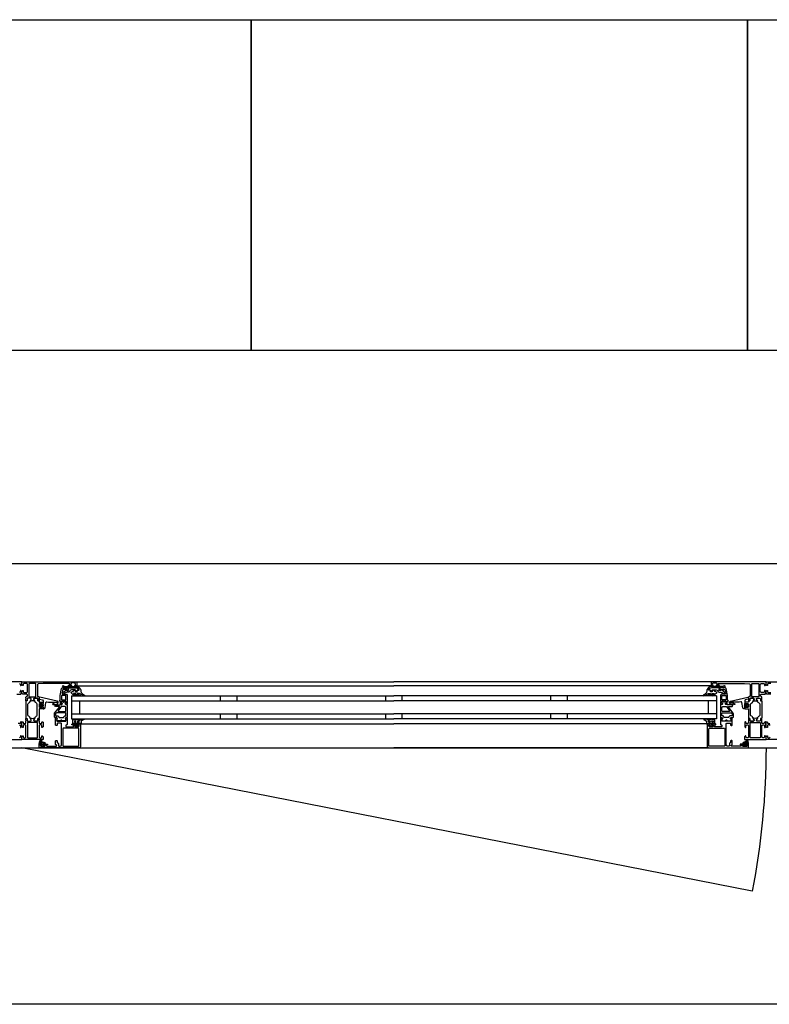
# Model space of a CAD drawing. Header units: millimetres. Extents: x -532 to 413144, y -532 to 654275.
# Tile 83 of 210: x 24298 to 25204, y 29168 to 30358. Entities that reach past the tile are written whole.
import ezdxf

# ---------------------------------------------------------------- set-up
doc = ezdxf.new("R2010")
doc.units = ezdxf.units.MM
doc.header["$LTSCALE"] = 100
for name, color, linetype in [('A-0310-KOZIJN-BU', 7, 'Continuous'), ('A-0410-AFWERKING-GEVEL', 7, 'Continuous'), ('A-0470-AFWERKING-DAK', 7, 'Continuous'), ('BL313---_BUDEUR', 1, 'Continuous')]:
    doc.layers.add(name, color=color, linetype=linetype)

msp = doc.modelspace()

# ---------------------------------------------------------------- linework, layer by layer
at = {"layer": 'A-0310-KOZIJN-BU'}
for p, q in [((24540, 29540.625), (24540, 29534.625)), ((24560, 29540.625), (24560, 29534.625)), ((24740, 29540.625), (24740, 29534.625)), ((24760, 29534.625), (24760, 29540.625)), ((24940, 29534.625), (24940, 29540.625)), ((24960, 29534.625), (24960, 29540.625)), ((24540, 29518.625), (24540, 29512.625)), ((24560, 29518.625), (24560, 29512.625)), ((24740, 29518.625), (24740, 29512.625)), ((24760, 29512.625), (24760, 29518.625)), ((24940, 29512.625), (24940, 29518.625)), ((24960, 29512.625), (24960, 29518.625))]:
    msp.add_line(p, q, dxfattribs=at)
at = {"layer": 'A-0310-KOZIJN-BU', "ltscale": 10}
for points in [[(40500, 29700), (21600, 29700)], [(24297.3125, 29555.625), (24298.3125, 29554.625), (24298.3125, 29553.125), (24298.90625, 29553.125), (24300, 29554.21875), (24300, 29557.625), (24234, 29557.625)], [(24366, 29557.625), (24750, 29557.625)], [(25134, 29557.625), (24750, 29557.625)], [(25206, 29555.625), (25202.6875, 29555.625), (25201.6875, 29554.625), (25201.6875, 29553.125), (25201.09375, 29553.125), (25200, 29554.21875), (25200, 29557.625), (25266, 29557.625)], [(24294, 29542.625), (24298.8125, 29542.625), (24299.8125, 29543.625), (24299.8125, 29545.9375), (24298.8125, 29546.9375), (24298.3125, 29546.9375), (24298.3125, 29545.4375), (24297.3125, 29544.4375)], [(24317.125, 29554.9375), (24316.625, 29555.4375), (24309.25, 29555.4375), (24308.75, 29554.9375), (24308.75, 29539.9375), (24309.25, 29539.4375), (24316.625, 29539.4375), (24317.125, 29539.9375), (24317.125, 29554.9375)], [(24356, 29550.125), (24356, 29547.3125), (24355, 29547.3125), (24355, 29548.3125), (24350.25, 29548.3125), (24349.25, 29547.5), (24348.75, 29544.28125), (24348.75, 29543.03125), (24349.25, 29542.53125), (24354, 29542.53125), (24355, 29541.53125), (24355, 29534.125), (24354.75, 29533.9375), (24354.75, 29533.3125), (24355, 29533.125), (24355, 29530.65625), (24354.75, 29530.40625), (24354.5, 29530.3125), (24353.25, 29530.5), (24352.75, 29530.625), (24352.5, 29531.125), (24352.75, 29531.65625), (24353.5, 29532), (24353.5, 29532.34375), (24353.5, 29533.9375), (24353.25, 29534.125), (24348.5, 29534.125), (24348.25, 29534.03125), (24348.25, 29533.9375), (24348.25, 29532.34375), (24348.25, 29532), (24349, 29531.53125), (24349.25, 29531.125), (24349, 29530.71875), (24348.5, 29530.5), (24347.25, 29530.3125), (24347, 29530.40625), (24347, 29530.65625), (24347, 29533.125), (24347, 29533.3125), (24347, 29533.9375), (24347, 29534.125), (24346, 29534.125), (24345.5, 29534.71875), (24346, 29535.3125), (24346.5, 29535.3125), (24346.5, 29541.03125), (24348, 29549.28125), (24349, 29550.125), (24356, 29550.125)], [(24366, 29552.625), (24750, 29552.625)], [(25134, 29552.625), (24750, 29552.625)], [(25144, 29550.125), (25144, 29547.3125), (25145, 29547.3125), (25145, 29548.3125), (25149.75, 29548.3125), (25150.75, 29547.5), (25151.25, 29544.28125), (25151.25, 29543.03125), (25150.75, 29542.53125), (25146, 29542.53125), (25145, 29541.53125), (25145, 29534.125), (25145.25, 29533.9375), (25145.25, 29533.3125), (25145, 29533.125), (25145, 29530.65625), (25145.25, 29530.40625), (25145.5, 29530.3125), (25146.75, 29530.5), (25147.25, 29530.625), (25147.5, 29531.125), (25147.25, 29531.65625), (25146.5, 29532), (25146.5, 29532.34375), (25146.5, 29533.9375), (25146.75, 29534.125), (25151.5, 29534.125), (25151.75, 29534.03125), (25151.75, 29533.9375), (25151.75, 29532.34375), (25151.75, 29532), (25151, 29531.53125), (25150.75, 29531.125), (25151, 29530.71875), (25151.5, 29530.5), (25152.75, 29530.3125), (25153, 29530.40625), (25153, 29530.65625), (25153, 29533.125), (25153, 29533.3125), (25153, 29533.9375), (25153, 29534.125), (25154, 29534.125), (25154.5, 29534.71875), (25154, 29535.3125), (25153.5, 29535.3125), (25153.5, 29541.03125), (25152, 29549.28125), (25151, 29550.125), (25144, 29550.125)], [(25182.875, 29554.9375), (25183.375, 29555.4375), (25190.75, 29555.4375), (25191.25, 29554.9375), (25191.25, 29539.9375), (25190.75, 29539.4375), (25183.375, 29539.4375), (25182.875, 29539.9375), (25182.875, 29554.9375)], [(25206, 29542.625), (25201.1875, 29542.625), (25200.1875, 29543.625), (25200.1875, 29545.9375), (25201.1875, 29546.9375), (25201.6875, 29546.9375), (25201.6875, 29545.4375), (25202.6875, 29544.4375), (25206, 29544.4375)], [(24330.5, 29533.3125), (24332.5, 29533.09375), (24334.5, 29532.9375), (24336.5, 29532.84375), (24338.5, 29532.8125), (24340.5, 29532.875), (24342.5, 29533), (24342.75, 29532.90625), (24343, 29532.59375), (24342.75, 29532.28125), (24340.75, 29532.34375), (24337.5, 29530.9375), (24337.25, 29530.59375), (24337.75, 29530.25), (24338, 29530.03125), (24339.5, 29529.90625), (24343, 29530.6875), (24344, 29532.1875), (24344, 29533.28125), (24342.75, 29534.3125), (24321.875, 29538.9375), (24321.375, 29538.84375), (24321.25, 29538.46875), (24321.25, 29536.9375), (24321.625, 29536.4375), (24325, 29535.53125), (24325.75, 29534.5625), (24325.75, 29531.3125), (24326.25, 29530.8125), (24325.75, 29530.3125), (24323.875, 29530.3125), (24323.875, 29531.03125), (24323.75, 29531.28125), (24323.375, 29531.28125), (24321.625, 29529.6875), (24321.25, 29528.9375), (24321.625, 29528.15625), (24323.375, 29526.5625), (24323.75, 29526.5625), (24323.875, 29526.8125), (24323.875, 29527.53125), (24325.75, 29527.53125), (24326.25, 29527.03125), (24325.75, 29526.53125), (24325.75, 29524.9375), (24326.625, 29524.9375), (24327.625, 29525.28125), (24328.125, 29526.15625), (24329.25, 29532.53125), (24329.75, 29533.1875), (24330.5, 29533.3125)], [(24345.5, 29527), (24345.5, 29527.5), (24345, 29527.78125), (24341, 29527.78125), (24340, 29528.78125), (24341, 29529.78125), (24346.5, 29529.78125), (24347, 29530.0625), (24348.5, 29530.0625), (24349, 29530.5625), (24349, 29531.4375), (24348.25, 29532.1875), (24348.25, 29533.5625), (24348.75, 29534.0625), (24350, 29534.0625), (24350.25, 29534), (24350.25, 29533.78125), (24350.25, 29533.3125), (24350.5, 29532.875), (24351, 29532.71875), (24351.25, 29532.875), (24351.5, 29533.3125), (24351.5, 29533.8125), (24351.5, 29534), (24351.75, 29534.0625), (24353, 29534.0625), (24353.5, 29533.5625), (24353.5, 29532.1875), (24352.75, 29531.4375), (24352.75, 29530.5625), (24353.25, 29530.0625), (24354.5, 29530.0625), (24355, 29529.5625), (24355, 29514.6875), (24354.5, 29514.1875), (24353.25, 29514.1875), (24352.75, 29513.6875), (24352.75, 29512.8125), (24353.5, 29512.03125), (24353.5, 29510.6875), (24353, 29510.1875), (24348.75, 29510.1875), (24348.5, 29510.3125), (24348.5, 29510.625), (24348.5, 29510.9375), (24348.25, 29511.3125), (24348, 29511.53125), (24347.5, 29511.3125), (24347.25, 29510.9375), (24347.25, 29510.625), (24347.25, 29510.3125), (24347, 29510.1875), (24342.75, 29510.1875), (24342.25, 29510.6875), (24342.25, 29512.03125), (24343, 29512.8125), (24343, 29513.6875), (24342.5, 29514.1875), (24340, 29514.1875), (24339.5, 29514.6875), (24339.5, 29518.53125), (24339.75, 29519.53125), (24345.5, 29527)], [(24360, 29540.625), (24750, 29540.625)], [(24360, 29540.625), (24360, 29512.625)], [(24360, 29534.625), (24750, 29534.625)], [(24370, 29534.625), (24370, 29518.625)], [(25140, 29540.625), (24750, 29540.625)], [(25140, 29534.625), (24750, 29534.625)], [(25130, 29534.625), (25130, 29518.625)], [(25140, 29540.625), (25140, 29512.625)], [(25154.5, 29527), (25154.5, 29527.5), (25155, 29527.78125), (25159, 29527.78125), (25160, 29528.78125), (25159, 29529.78125), (25153.5, 29529.78125), (25153, 29530.0625), (25151.5, 29530.0625), (25151, 29530.5625), (25151, 29531.4375), (25151.75, 29532.1875), (25151.75, 29533.5625), (25151.25, 29534.0625), (25150, 29534.0625), (25149.75, 29534), (25149.75, 29533.78125), (25149.75, 29533.3125), (25149.5, 29532.875), (25149, 29532.71875), (25148.75, 29532.875), (25148.5, 29533.3125), (25148.5, 29533.8125), (25148.5, 29534), (25148.25, 29534.0625), (25147, 29534.0625), (25146.5, 29533.5625), (25146.5, 29532.1875), (25147.25, 29531.4375), (25147.25, 29530.5625), (25146.75, 29530.0625), (25145.5, 29530.0625), (25145, 29529.5625), (25145, 29514.6875), (25145.5, 29514.1875), (25146.75, 29514.1875), (25147.25, 29513.6875), (25147.25, 29512.8125), (25146.5, 29512.03125), (25146.5, 29510.6875), (25147, 29510.1875), (25151.25, 29510.1875), (25151.5, 29510.3125), (25151.5, 29510.625), (25151.5, 29510.9375), (25151.75, 29511.3125), (25152, 29511.53125), (25152.5, 29511.3125), (25152.75, 29510.9375), (25152.75, 29510.625), (25152.75, 29510.3125), (25153, 29510.1875), (25157.25, 29510.1875), (25157.75, 29510.6875), (25157.75, 29512.03125), (25157, 29512.8125), (25157, 29513.6875), (25157.5, 29514.1875), (25160, 29514.1875), (25160.5, 29514.6875), (25160.5, 29518.53125), (25160.25, 29519.53125), (25154.5, 29527)], [(25169.5, 29533.3125), (25167.5, 29533.09375), (25165.5, 29532.9375), (25163.5, 29532.84375), (25161.5, 29532.8125), (25159.5, 29532.875), (25157.5, 29533), (25157.25, 29532.90625), (25157, 29532.59375), (25157.25, 29532.28125), (25159.25, 29532.34375), (25162.5, 29530.9375), (25162.75, 29530.59375), (25162.25, 29530.25), (25162, 29530.03125), (25160.5, 29529.90625), (25157, 29530.6875), (25156, 29532.1875), (25156, 29533.28125), (25157.25, 29534.3125), (25178.125, 29538.9375), (25178.625, 29538.84375), (25178.75, 29538.46875), (25178.75, 29536.9375), (25178.375, 29536.4375), (25175, 29535.53125), (25174.25, 29534.5625), (25174.25, 29531.3125), (25173.75, 29530.8125), (25174.25, 29530.3125), (25176.125, 29530.3125), (25176.125, 29531.03125), (25176.25, 29531.28125), (25176.625, 29531.28125), (25178.375, 29529.6875), (25178.75, 29528.9375), (25178.375, 29528.15625), (25176.625, 29526.5625), (25176.25, 29526.5625), (25176.125, 29526.8125), (25176.125, 29527.53125), (25174.25, 29527.53125), (25173.75, 29527.03125), (25174.25, 29526.53125), (25174.25, 29524.9375), (25173.375, 29524.9375), (25172.375, 29525.28125), (25171.875, 29526.15625), (25170.75, 29532.53125), (25170.25, 29533.1875), (25169.5, 29533.3125)], [(24325.625, 29529.53125), (24326.25, 29528.9375), (24325.625, 29528.3125), (24322.875, 29528.3125), (24322.25, 29528.9375), (24322.875, 29529.53125), (24325.625, 29529.53125)], [(24352.75, 29521.78125), (24353.25, 29522.28125), (24353.25, 29526.78125), (24352.25, 29527.78125), (24348.25, 29527.78125), (24347.75, 29527.59375), (24344, 29522.59375), (24344, 29522.0625), (24344.5, 29521.78125), (24352.75, 29521.78125)], [(25147.25, 29521.78125), (25146.75, 29522.28125), (25146.75, 29526.78125), (25147.75, 29527.78125), (25151.75, 29527.78125), (25152.25, 29527.59375), (25156, 29522.59375), (25156, 29522.0625), (25155.5, 29521.78125), (25147.25, 29521.78125)], [(25174.375, 29529.53125), (25173.75, 29528.9375), (25174.375, 29528.3125), (25177.125, 29528.3125), (25177.75, 29528.9375), (25177.125, 29529.53125), (25174.375, 29529.53125)], [(24371, 29506.125), (24371, 29479.125), (24370.5, 29477.9375), (24369.5, 29477.625), (24322.5, 29477.625), (24321.25, 29478.1875), (24321, 29479.125), (24321, 29482.125), (24323, 29482.125), (24323.5, 29481.625), (24323.5, 29481.125), (24322.5, 29481.125), (24322.5, 29480.125), (24323.5, 29479.125), (24327.5, 29479.125), (24328.5, 29480.125), (24328.5, 29481.125), (24327.5, 29481.125), (24327.5, 29481.625), (24328, 29482.125), (24330.75, 29482.125), (24331.125, 29481.96875), (24331.25, 29481.625), (24331.125, 29481.28125), (24330.75, 29481.125), (24330.5, 29481.125), (24330.125, 29480.96875), (24330, 29480.625), (24330, 29480.125), (24330.5, 29479.625), (24341.75, 29479.625), (24342.25, 29480.125), (24342.25, 29480.625), (24341, 29481.625), (24341, 29486.125), (24341.5, 29486.625), (24342.25, 29486.625), (24342.75, 29486.125), (24342.75, 29484.125), (24343.25, 29483.625), (24343.75, 29483.625), (24344.25, 29483.125), (24344.25, 29480.125), (24344.75, 29479.625), (24346.5, 29479.625), (24347.5, 29480.1875), (24348, 29481.125), (24348, 29507.125), (24347.5, 29507.625), (24343.25, 29507.625), (24342.75, 29507.125), (24342.75, 29505.125), (24342.25, 29504.625), (24341.5, 29504.625), (24341, 29505.125), (24341, 29510.125), (24341, 29510.3125), (24341, 29510.9375), (24341, 29511.125), (24341, 29513.59375), (24341, 29513.9375), (24341.25, 29513.9375), (24342.5, 29513.75), (24343, 29513.625), (24343.25, 29513.125), (24343, 29512.6875), (24342.25, 29512.25), (24342.25, 29511.90625), (24342.25, 29510.3125), (24342.5, 29510.125), (24353.25, 29510.125), (24353.5, 29510.3125), (24353.5, 29511.90625), (24353.5, 29512.25), (24352.75, 29512.59375), (24352.5, 29513.125), (24352.75, 29513.625), (24353.25, 29513.75), (24354.5, 29513.9375), (24354.75, 29513.84375), (24355, 29513.59375), (24355, 29511.125), (24354.75, 29510.9375), (24354.75, 29510.3125), (24355, 29510.125), (24355, 29505.9375), (24354.5, 29505.4375), (24354, 29505.4375), (24353.5, 29504.9375), (24353.5, 29503.625), (24354, 29503.125), (24362, 29503.125), (24362.5, 29503.625), (24362.5, 29504.9375), (24362, 29505.4375), (24360.75, 29505.4375), (24360.75, 29506.125), (24361.25, 29506.625), (24364, 29506.625), (24364.5, 29506.125), (24364.5, 29505.625), (24363.75, 29505.625), (24363.75, 29504.125), (24364.5, 29503.125), (24368.5, 29503.125), (24369.5, 29504.125), (24369.5, 29505.625), (24368.5, 29505.625), (24368.5, 29506.125), (24369, 29506.625), (24370.5, 29506.625), (24371, 29506.125)], [(24360, 29518.625), (24750, 29518.625)], [(24360, 29512.625), (24750, 29512.625)], [(25140, 29518.625), (24750, 29518.625)], [(25140, 29512.625), (24750, 29512.625)], [(25129, 29506.125), (25129, 29479.125), (25129.5, 29477.9375), (25130.5, 29477.625), (25177.5, 29477.625), (25178.75, 29478.1875), (25179, 29479.125), (25179, 29482.125), (25177, 29482.125), (25176.5, 29481.625), (25176.5, 29481.125), (25177.5, 29481.125), (25177.5, 29480.125), (25176.5, 29479.125), (25172.5, 29479.125), (25171.5, 29480.125), (25171.5, 29481.125), (25172.5, 29481.125), (25172.5, 29481.625), (25172, 29482.125), (25169.25, 29482.125), (25168.875, 29481.96875), (25168.75, 29481.625), (25168.875, 29481.28125), (25169.25, 29481.125), (25169.5, 29481.125), (25169.875, 29480.96875), (25170, 29480.625), (25170, 29480.125), (25169.5, 29479.625), (25158.25, 29479.625), (25157.75, 29480.125), (25157.75, 29480.625), (25159, 29481.625), (25159, 29486.125), (25158.5, 29486.625), (25157.75, 29486.625), (25157.25, 29486.125), (25157.25, 29484.125), (25156.75, 29483.625), (25156.25, 29483.625), (25155.75, 29483.125), (25155.75, 29480.125), (25155.25, 29479.625), (25153.5, 29479.625), (25152.5, 29480.1875), (25152, 29481.125), (25152, 29507.125), (25152.5, 29507.625), (25156.75, 29507.625), (25157.25, 29507.125), (25157.25, 29505.125), (25157.75, 29504.625), (25158.5, 29504.625), (25159, 29505.125), (25159, 29510.125), (25159, 29510.3125), (25159, 29510.9375), (25159, 29511.125), (25159, 29513.59375), (25159, 29513.9375), (25158.75, 29513.9375), (25157.5, 29513.75), (25157, 29513.625), (25156.75, 29513.125), (25157, 29512.6875), (25157.75, 29512.25), (25157.75, 29511.90625), (25157.75, 29510.3125), (25157.5, 29510.125), (25146.75, 29510.125), (25146.5, 29510.3125), (25146.5, 29511.90625), (25146.5, 29512.25), (25147.25, 29512.59375), (25147.5, 29513.125), (25147.25, 29513.625), (25146.75, 29513.75), (25145.5, 29513.9375), (25145.25, 29513.84375), (25145, 29513.59375), (25145, 29511.125), (25145.25, 29510.9375), (25145.25, 29510.3125), (25145, 29510.125), (25145, 29505.9375), (25145.5, 29505.4375), (25146, 29505.4375), (25146.5, 29504.9375), (25146.5, 29503.625), (25146, 29503.125), (25138, 29503.125), (25137.5, 29503.625), (25137.5, 29504.9375), (25138, 29505.4375), (25139.25, 29505.4375), (25139.25, 29506.125), (25138.75, 29506.625), (25136, 29506.625), (25135.5, 29506.125), (25135.5, 29505.625), (25136.25, 29505.625), (25136.25, 29504.125), (25135.5, 29503.125), (25131.5, 29503.125), (25130.5, 29504.125), (25130.5, 29505.625), (25131.5, 29505.625), (25131.5, 29506.125), (25131, 29506.625), (25129.5, 29506.625), (25129, 29506.125)], [(24297.3125, 29505.625), (24298.3125, 29504.625), (24298.3125, 29502.125), (24298.8125, 29502.125), (24299.8125, 29503.125), (24299.8125, 29508.8125), (24299.3125, 29509.3125), (24298.8125, 29509.3125), (24298.3125, 29508.8125), (24298.3125, 29507.8125), (24297.8125, 29507.3125), (24295.5, 29507.3125)], [(24371.5, 29506.625), (24750, 29506.625)], [(25128.5, 29506.625), (24750, 29506.625)], [(25205, 29504.625), (25204, 29505.625), (25202.6875, 29505.625), (25201.6875, 29504.625), (25201.6875, 29502.125), (25201.1875, 29502.125), (25200.1875, 29503.125), (25200.1875, 29508.8125), (25200.6875, 29509.3125), (25201.1875, 29509.3125), (25201.6875, 29508.8125), (25201.6875, 29507.8125), (25202.1875, 29507.3125), (25204.5, 29507.3125)], [(24274, 29487.625), (24300, 29487.625), (24300, 29491.03125), (24298.90625, 29492.125), (24298.3125, 29492.125), (24298.3125, 29490.625), (24297.3125, 29489.625)], [(25226, 29487.625), (25200, 29487.625), (25200, 29491.03125), (25201.09375, 29492.125), (25201.6875, 29492.125), (25201.6875, 29490.625), (25202.6875, 29489.625), (25204, 29489.625), (25205, 29490.625)], [(24324, 29483.03125), (24324, 29482.5), (24324.125, 29482.4375), (24326.75, 29482.4375), (24326.875, 29482.5), (24326.875, 29483.25), (24326.75, 29483.4375), (24322.5, 29485.03125), (24322.375, 29485), (24322.375, 29484.9375), (24322.125, 29483.75), (24322.25, 29483.53125), (24323.5, 29483.53125), (24324, 29483.03125)], [(24324.25, 29481.3125), (24324.25, 29480.53125), (24324.375, 29480.3125), (24326.625, 29480.3125), (24326.875, 29480.5), (24326.875, 29481.3125), (24326.5, 29481.71875), (24324.625, 29481.71875), (24324.25, 29481.3125)], [(24369.5, 29477.625), (24750, 29477.625)], [(25130.5, 29477.625), (24750, 29477.625)], [(25176, 29483.03125), (25176, 29482.5), (25175.875, 29482.4375), (25173.25, 29482.4375), (25173.125, 29482.5), (25173.125, 29483.25), (25173.25, 29483.4375), (25177.5, 29485.03125), (25177.625, 29485), (25177.625, 29484.9375), (25177.875, 29483.75), (25177.75, 29483.53125), (25176.5, 29483.53125), (25176, 29483.03125)], [(25175.75, 29481.3125), (25175.75, 29480.53125), (25175.625, 29480.3125), (25173.375, 29480.3125), (25173.125, 29480.5), (25173.125, 29481.3125), (25173.5, 29481.71875), (25175.375, 29481.71875), (25175.75, 29481.3125)]]:
    msp.add_lwpolyline(points, dxfattribs=at)
for points in [[(24305, 29537.625), (24305, 29539.125), (24305.5, 29539.625), (24306, 29539.625), (24307, 29540.625), (24307, 29541.625), (24306, 29542.625), (24301.1875, 29542.625), (24300.1875, 29543.625), (24300.1875, 29545.9375), (24301.1875, 29546.9375), (24301.6875, 29546.9375), (24301.6875, 29545.4375), (24302.6875, 29544.4375), (24306, 29544.4375), (24307, 29545.4375), (24307, 29554.625), (24306, 29555.625), (24302.6875, 29555.625), (24301.6875, 29554.625), (24301.6875, 29553.125), (24301.09375, 29553.125), (24300, 29554.21875), (24300, 29557.625), (24366, 29557.625), (24366.5, 29557.125), (24366.5, 29553.125), (24366, 29552.625), (24364.5, 29552.625), (24364, 29553.125), (24364, 29553.625), (24365, 29553.625), (24365, 29555.125), (24364, 29556.125), (24360.25, 29556.125), (24359.25, 29555.125), (24359.25, 29553.625), (24360.25, 29553.625), (24360.25, 29553.125), (24359.75, 29552.625), (24356.75, 29552.625), (24356.25, 29553.125), (24356.75, 29553.625), (24357.25, 29553.625), (24358.25, 29554.125), (24358.25, 29554.9375), (24357.25, 29555.4375), (24326, 29555.4375), (24319.875, 29555.1875), (24319, 29554.1875), (24319, 29540.125), (24319.5, 29539.625), (24320.5, 29539.625), (24321, 29539.125), (24321, 29537.625), (24320.75, 29536.90625), (24321, 29536.625), (24321, 29534.71875), (24320.625, 29534.4375), (24319.625, 29534.4375), (24319.375, 29534.71875), (24319.375, 29537.125), (24318.875, 29537.625), (24315, 29537.625), (24314.5, 29537.125), (24314.5, 29536.4375), (24315.875, 29534.03125), (24315.875, 29533.9375), (24315.8125, 29533.84375), (24315.75, 29533.8125), (24313.875, 29534.34375), (24313, 29534.53125), (24312.0625, 29534.34375), (24310.25, 29533.84375), (24310.125, 29533.84375), (24310.0625, 29533.9375), (24310.0625, 29534.03125), (24311.5, 29536.4375), (24311.5, 29537.125), (24311, 29537.625), (24307.09375, 29537.625), (24306.59375, 29537.125), (24306.59375, 29534.71875), (24306.28125, 29534.4375), (24305.28125, 29534.4375), (24305, 29534.71875), (24305, 29536.625), (24305.1875, 29537.34375)], [(25195, 29537.625), (25195, 29539.125), (25194.5, 29539.625), (25194, 29539.625), (25193, 29540.625), (25193, 29541.625), (25194, 29542.625), (25198.8125, 29542.625), (25199.8125, 29543.625), (25199.8125, 29545.9375), (25198.8125, 29546.9375), (25198.3125, 29546.9375), (25198.3125, 29545.4375), (25197.3125, 29544.4375), (25194, 29544.4375), (25193, 29545.4375), (25193, 29554.625), (25194, 29555.625), (25197.3125, 29555.625), (25198.3125, 29554.625), (25198.3125, 29553.125), (25198.90625, 29553.125), (25200, 29554.21875), (25200, 29557.625), (25134, 29557.625), (25133.5, 29557.125), (25133.5, 29553.125), (25134, 29552.625), (25135.5, 29552.625), (25136, 29553.125), (25136, 29553.625), (25135, 29553.625), (25135, 29555.125), (25136, 29556.125), (25139.75, 29556.125), (25140.75, 29555.125), (25140.75, 29553.625), (25139.75, 29553.625), (25139.75, 29553.125), (25140.25, 29552.625), (25143.25, 29552.625), (25143.75, 29553.125), (25143.25, 29553.625), (25142.75, 29553.625), (25141.75, 29554.125), (25141.75, 29554.9375), (25142.75, 29555.4375), (25174, 29555.4375), (25180.125, 29555.1875), (25181, 29554.1875), (25181, 29540.125), (25180.5, 29539.625), (25179.5, 29539.625), (25179, 29539.125), (25179, 29537.625), (25179.25, 29536.90625), (25179, 29536.625), (25179, 29534.71875), (25179.375, 29534.4375), (25180.375, 29534.4375), (25180.625, 29534.71875), (25180.625, 29537.125), (25181.125, 29537.625), (25185, 29537.625), (25185.5, 29537.125), (25185.5, 29536.4375), (25184.125, 29534.03125), (25184.125, 29533.9375), (25184.1875, 29533.84375), (25184.25, 29533.8125), (25186.125, 29534.34375), (25187, 29534.53125), (25187.9375, 29534.34375), (25189.75, 29533.84375), (25189.875, 29533.84375), (25189.9375, 29533.9375), (25189.9375, 29534.03125), (25188.5, 29536.4375), (25188.5, 29537.125), (25189, 29537.625), (25192.90625, 29537.625), (25193.40625, 29537.125), (25193.40625, 29534.71875), (25193.71875, 29534.4375), (25194.71875, 29534.4375), (25195, 29534.71875), (25195, 29536.625), (25194.8125, 29537.34375)], [(24366, 29550.53125), (24354, 29550.53125), (24352.25, 29550.1875), (24351.5, 29550.25), (24349.5, 29551.5625), (24349.25, 29552.40625), (24350, 29552.9375), (24350.5, 29552.78125), (24352, 29551.8125), (24352.25, 29551.75), (24352.25, 29551.75), (24353.75, 29552.03125), (24366, 29552.03125), (24367.5, 29551.75), (24369, 29551), (24369.5, 29550.71875), (24370.5, 29549.4375), (24371.5, 29547.84375), (24371.5, 29546.5), (24371.5, 29545.8125), (24372, 29545.1875), (24372, 29544.53125), (24372.5, 29543.9375), (24373, 29543.40625), (24373.5, 29542.90625), (24374, 29542.4375), (24374.5, 29542.03125), (24375, 29541.6875), (24376, 29541.4375), (24376, 29540.9375), (24375.5, 29540.75), (24374.5, 29540.96875), (24373.5, 29541.25), (24373, 29541.625), (24372, 29542.03125), (24371.5, 29542.53125), (24370.5, 29543.09375), (24370, 29543.25), (24367.5, 29543.53125), (24367, 29543.34375), (24367, 29543.09375), (24367.5, 29542.65625), (24368.5, 29542.28125), (24369, 29542), (24369.5, 29541.75), (24370.5, 29541.3125), (24370.5, 29541.125), (24370, 29540.75), (24369.5, 29540.84375), (24368.5, 29541.03125), (24368, 29541.25), (24367.5, 29541.5625), (24366.5, 29541.9375), (24366, 29542.375), (24365.5, 29542.84375), (24365, 29543.40625), (24364.5, 29543.53125), (24363, 29543.53125), (24362.75, 29543.34375), (24362.75, 29543.0625), (24363.25, 29542.65625), (24363.75, 29542.3125), (24364, 29542.03125), (24364.5, 29541.8125), (24365.5, 29541.6875), (24365.5, 29541.0625), (24365, 29540.75), (24364, 29540.96875), (24363.5, 29541.21875), (24363, 29541.53125), (24362.25, 29541.90625), (24361.75, 29542.3125), (24361, 29542.78125), (24360.5, 29543.3125), (24360, 29543.875), (24359.25, 29544.6875), (24359.75, 29545.15625), (24360.5, 29545.40625), (24361.25, 29545.6875), (24362, 29546), (24362.75, 29546.40625), (24363.25, 29546.84375), (24364, 29547.3125), (24364.5, 29547.65625), (24364.5, 29547.59375), (24365, 29547.3125), (24365, 29545.65625), (24365, 29545.34375), (24367, 29545.34375), (24367, 29545.65625), (24367, 29547.15625), (24367.5, 29547.4375), (24369, 29547.4375), (24369.5, 29547.75), (24369.5, 29548.46875), (24369.5, 29548.75), (24368, 29549.9375), (24368, 29550.09375)], [(24357, 29544.9375), (24354.75, 29544.9375), (24351.5, 29543.625), (24351, 29542.90625), (24350.5, 29542.625), (24349.75, 29542.90625), (24349.5, 29543.625), (24349.75, 29544.34375), (24349.75, 29544.4375), (24354, 29547.8125), (24354.5, 29547.8125), (24354.5, 29546.9375), (24356.5, 29546.9375), (24356.5, 29549.03125), (24356.25, 29549.3125), (24356.25, 29550.125), (24366, 29550.125), (24367.5, 29549.71875), (24369, 29548.5625), (24369, 29548), (24368.5, 29547.625), (24367.5, 29547.625), (24367, 29547.125), (24367, 29546.125), (24366.5, 29545.625), (24365.5, 29545.625), (24365, 29546.125), (24365, 29547.4375), (24364.5, 29547.9375), (24360.25, 29547.9375), (24358.25, 29546.8125), (24358.25, 29546.09375)], [(25134, 29550.53125), (25146, 29550.53125), (25147.75, 29550.1875), (25148.5, 29550.25), (25150.5, 29551.5625), (25150.75, 29552.40625), (25150, 29552.9375), (25149.5, 29552.78125), (25148, 29551.8125), (25147.75, 29551.75), (25147.75, 29551.75), (25146.25, 29552.03125), (25134, 29552.03125), (25132.5, 29551.75), (25131, 29551), (25130.5, 29550.71875), (25129.5, 29549.4375), (25128.5, 29547.84375), (25128.5, 29546.5), (25128.5, 29545.8125), (25128, 29545.1875), (25128, 29544.53125), (25127.5, 29543.9375), (25127, 29543.40625), (25126.5, 29542.90625), (25126, 29542.4375), (25125.5, 29542.03125), (25125, 29541.6875), (25124, 29541.4375), (25124, 29540.9375), (25124.5, 29540.75), (25125.5, 29540.96875), (25126.5, 29541.25), (25127, 29541.625), (25128, 29542.03125), (25128.5, 29542.53125), (25129.5, 29543.09375), (25130, 29543.25), (25132.5, 29543.53125), (25133, 29543.34375), (25133, 29543.09375), (25132.5, 29542.65625), (25131.5, 29542.28125), (25131, 29542), (25130.5, 29541.75), (25129.5, 29541.3125), (25129.5, 29541.125), (25130, 29540.75), (25130.5, 29540.84375), (25131.5, 29541.03125), (25132, 29541.25), (25132.5, 29541.5625), (25133.5, 29541.9375), (25134, 29542.375), (25134.5, 29542.84375), (25135, 29543.40625), (25135.5, 29543.53125), (25137, 29543.53125), (25137.25, 29543.34375), (25137.25, 29543.0625), (25136.75, 29542.65625), (25136.25, 29542.3125), (25136, 29542.03125), (25135.5, 29541.8125), (25134.5, 29541.6875), (25134.5, 29541.0625), (25135, 29540.75), (25136, 29540.96875), (25136.5, 29541.21875), (25137, 29541.53125), (25137.75, 29541.90625), (25138.25, 29542.3125), (25139, 29542.78125), (25139.5, 29543.3125), (25140, 29543.875), (25140.75, 29544.6875), (25140.25, 29545.15625), (25139.5, 29545.40625), (25138.75, 29545.6875), (25138, 29546), (25137.25, 29546.40625), (25136.75, 29546.84375), (25136, 29547.3125), (25135.5, 29547.65625), (25135.5, 29547.59375), (25135, 29547.3125), (25135, 29545.65625), (25135, 29545.34375), (25133, 29545.34375), (25133, 29545.65625), (25133, 29547.15625), (25132.5, 29547.4375), (25131, 29547.4375), (25130.5, 29547.75), (25130.5, 29548.46875), (25130.5, 29548.75), (25132, 29549.9375), (25132, 29550.09375)], [(25143, 29544.9375), (25145.25, 29544.9375), (25148.5, 29543.625), (25149, 29542.90625), (25149.5, 29542.625), (25150.25, 29542.90625), (25150.5, 29543.625), (25150.25, 29544.34375), (25150.25, 29544.4375), (25146, 29547.8125), (25145.5, 29547.8125), (25145.5, 29546.9375), (25143.5, 29546.9375), (25143.5, 29549.03125), (25143.75, 29549.3125), (25143.75, 29550.125), (25134, 29550.125), (25132.5, 29549.71875), (25131, 29548.5625), (25131, 29548), (25131.5, 29547.625), (25132.5, 29547.625), (25133, 29547.125), (25133, 29546.125), (25133.5, 29545.625), (25134.5, 29545.625), (25135, 29546.125), (25135, 29547.4375), (25135.5, 29547.9375), (25139.75, 29547.9375), (25141.75, 29546.8125), (25141.75, 29546.09375)], [(24306.28125, 29513.3125), (24306.59375, 29513.03125), (24306.59375, 29510.625), (24307.09375, 29510.125), (24310.625, 29510.125), (24311.4375, 29510.84375), (24311.3125, 29511.65625), (24309.375, 29515.0625), (24308.625, 29515.84375), (24307.6875, 29516.375), (24307.1875, 29517.25), (24307.1875, 29530.5), (24307.6875, 29531.375), (24308.625, 29531.90625), (24309.375, 29532.6875), (24311.3125, 29536.09375), (24311.3125, 29537.1875), (24310.625, 29537.625), (24307.09375, 29537.625), (24306.59375, 29537.125), (24306.59375, 29534.71875), (24306.28125, 29534.4375), (24305.5, 29534.4375), (24305, 29533.9375), (24305, 29513.8125), (24305.5, 29513.3125)], [(24319.625, 29513.3125), (24319.375, 29513.03125), (24319.375, 29510.625), (24318.875, 29510.125), (24315.3125, 29510.125), (24314.5, 29510.84375), (24314.625, 29511.65625), (24316.5, 29515.0625), (24317.25, 29515.84375), (24318.25, 29516.375), (24318.75, 29517.25), (24318.75, 29530.5), (24318.25, 29531.375), (24317.25, 29531.90625), (24316.5, 29532.6875), (24314.625, 29536.09375), (24314.625, 29537.1875), (24315.3125, 29537.625), (24318.875, 29537.625), (24319.375, 29537.125), (24319.375, 29534.71875), (24319.625, 29534.4375), (24320.5, 29534.4375), (24321, 29533.9375), (24321, 29532.9375), (24325.25, 29532.9375), (24325.75, 29532.4375), (24325.75, 29531.59375), (24325, 29530.625), (24324.25, 29530.4375), (24324.25, 29531.4375), (24322, 29531.4375), (24321, 29530.4375), (24321, 29527.4375), (24322, 29526.4375), (24324.25, 29526.4375), (24324.25, 29527.4375), (24325, 29527.21875), (24325.75, 29526.25), (24325.75, 29525.4375), (24325.25, 29524.9375), (24321, 29524.9375), (24321, 29513.8125), (24320.5, 29513.3125)], [(24348, 29540.53125), (24348, 29536.125), (24348.5, 29535.625), (24353, 29535.625), (24353.5, 29536.125), (24353.5, 29540.53125), (24353, 29541.03125), (24348.5, 29541.03125)], [(24351, 29532.71875), (24351.25, 29532.84375), (24351.5, 29533.375), (24351.25, 29533.75), (24350.75, 29533.90625), (24350.5, 29533.75), (24350.25, 29533.375), (24350.5, 29532.84375)], [(25152, 29540.53125), (25152, 29536.125), (25151.5, 29535.625), (25147, 29535.625), (25146.5, 29536.125), (25146.5, 29540.53125), (25147, 29541.03125), (25151.5, 29541.03125)], [(25149, 29532.71875), (25148.75, 29532.84375), (25148.5, 29533.375), (25148.75, 29533.75), (25149.25, 29533.90625), (25149.5, 29533.75), (25149.75, 29533.375), (25149.5, 29532.84375)], [(25180.375, 29513.3125), (25180.625, 29513.03125), (25180.625, 29510.625), (25181.125, 29510.125), (25184.6875, 29510.125), (25185.5, 29510.84375), (25185.375, 29511.65625), (25183.5, 29515.0625), (25182.75, 29515.84375), (25181.75, 29516.375), (25181.25, 29517.25), (25181.25, 29530.5), (25181.75, 29531.375), (25182.75, 29531.90625), (25183.5, 29532.6875), (25185.375, 29536.09375), (25185.375, 29537.1875), (25184.6875, 29537.625), (25181.125, 29537.625), (25180.625, 29537.125), (25180.625, 29534.71875), (25180.375, 29534.4375), (25179.5, 29534.4375), (25179, 29533.9375), (25179, 29532.9375), (25174.75, 29532.9375), (25174.25, 29532.4375), (25174.25, 29531.59375), (25175, 29530.625), (25175.75, 29530.4375), (25175.75, 29531.4375), (25178, 29531.4375), (25179, 29530.4375), (25179, 29527.4375), (25178, 29526.4375), (25175.75, 29526.4375), (25175.75, 29527.4375), (25175, 29527.21875), (25174.25, 29526.25), (25174.25, 29525.4375), (25174.75, 29524.9375), (25179, 29524.9375), (25179, 29513.8125), (25179.5, 29513.3125)], [(25193.71875, 29513.3125), (25193.40625, 29513.03125), (25193.40625, 29510.625), (25192.90625, 29510.125), (25189.375, 29510.125), (25188.5625, 29510.84375), (25188.6875, 29511.65625), (25190.625, 29515.0625), (25191.375, 29515.84375), (25192.3125, 29516.375), (25192.8125, 29517.25), (25192.8125, 29530.5), (25192.3125, 29531.375), (25191.375, 29531.90625), (25190.625, 29532.6875), (25188.6875, 29536.09375), (25188.6875, 29537.1875), (25189.375, 29537.625), (25192.90625, 29537.625), (25193.40625, 29537.125), (25193.40625, 29534.71875), (25193.71875, 29534.4375), (25194.5, 29534.4375), (25195, 29533.9375), (25195, 29513.8125), (25194.5, 29513.3125)], [(24321, 29510.125), (24321, 29507.8125), (24321.5, 29507.3125), (24323.75, 29507.3125), (24324.25, 29507.8125), (24324.25, 29508.8125), (24324.75, 29509.3125), (24325.25, 29509.3125), (24325.75, 29508.8125), (24325.75, 29503.125), (24324.75, 29502.125), (24324.25, 29502.125), (24324.25, 29504.625), (24323.25, 29505.625), (24322, 29505.625), (24321, 29504.625), (24321, 29497.625), (24321, 29496.625), (24321, 29490.625), (24322, 29489.625), (24323.25, 29489.625), (24324.25, 29490.625), (24324.25, 29492.125), (24324.875, 29492.125), (24326, 29491.03125), (24326, 29487.625), (24300, 29487.625), (24300, 29491.03125), (24301.09375, 29492.125), (24301.6875, 29492.125), (24301.6875, 29490.625), (24302.6875, 29489.625), (24304, 29489.625), (24305, 29490.625), (24305, 29496.625), (24305, 29497.625), (24305, 29504.625), (24304, 29505.625), (24302.6875, 29505.625), (24301.6875, 29504.625), (24301.6875, 29502.125), (24301.1875, 29502.125), (24300.1875, 29503.125), (24300.1875, 29508.8125), (24300.6875, 29509.3125), (24301.1875, 29509.3125), (24301.6875, 29508.8125), (24301.6875, 29507.8125), (24302.1875, 29507.3125), (24304.5, 29507.3125), (24305, 29507.8125), (24305, 29510.125), (24305.1875, 29510.84375), (24305, 29511.125), (24305, 29513.03125), (24305.28125, 29513.3125), (24306.28125, 29513.3125), (24306.59375, 29513.03125), (24306.59375, 29510.625), (24307.09375, 29510.125), (24311, 29510.125), (24311.5, 29510.625), (24311.5, 29511.3125), (24310.0625, 29513.71875), (24310.0625, 29513.78125), (24310.0625, 29513.84375), (24310.1875, 29513.9375), (24311.375, 29513.6875), (24313, 29513.21875), (24314.5625, 29513.6875), (24315.6875, 29513.90625), (24315.875, 29513.71875), (24314.5, 29511.3125), (24314.5, 29510.625), (24315, 29510.125), (24318.875, 29510.125), (24319.375, 29510.625), (24319.375, 29513.03125), (24319.625, 29513.3125), (24320.625, 29513.3125), (24321, 29513.03125), (24321, 29511.125), (24320.75, 29510.40625)], [(24352.75, 29520.1875), (24342.5, 29520.1875), (24342, 29520), (24341, 29518.78125), (24341, 29518.5), (24341, 29516.6875), (24341.5, 29516.1875), (24343.75, 29516.1875), (24344.75, 29515.1875), (24344.75, 29514.6875), (24345.25, 29514.1875), (24350.5, 29514.1875), (24351, 29514.6875), (24351, 29515.1875), (24352, 29516.1875), (24352.75, 29516.1875), (24353.25, 29516.6875), (24353.25, 29519.6875)], [(24348, 29510.3125), (24348.25, 29510.4375), (24348.5, 29510.96875), (24348.25, 29511.34375), (24347.75, 29511.5), (24347.5, 29511.34375), (24347.25, 29510.96875), (24347.5, 29510.4375)], [(24372, 29507.4375), (24371.5, 29506.4375), (24371, 29506.03125), (24371, 29506.9375), (24369.5, 29506.9375), (24369, 29507.40625), (24368.5, 29507.40625), (24368.5, 29506.9375), (24368.5, 29505.625), (24368.5, 29505.3125), (24368.5, 29505.3125), (24369, 29505.09375), (24369, 29504.8125), (24368, 29503.78125), (24367.5, 29503.625), (24366, 29503.625), (24365.5, 29503.78125), (24364.5, 29504.8125), (24364.5, 29505), (24364.5, 29505.25), (24365, 29505.40625), (24365, 29505.625), (24365, 29506.9375), (24365, 29507.40625), (24364.5, 29507.40625), (24364, 29506.9375), (24362.25, 29506.9375), (24361.75, 29507.21875), (24361.75, 29511.21875), (24362.5, 29512.21875), (24362.75, 29512.4375), (24363.25, 29512.21875), (24363.5, 29511.4375), (24363.75, 29511.21875), (24364, 29511.4375), (24364.5, 29512.21875), (24364.5, 29512.4375), (24365, 29512.21875), (24365.5, 29511.4375), (24365.5, 29511.21875), (24366, 29511.4375), (24366.5, 29512.21875), (24366.5, 29512.4375), (24367, 29512.21875), (24367.5, 29511.4375), (24367.5, 29511.21875), (24368, 29511.4375), (24368.5, 29512.21875), (24368.5, 29512.4375), (24369, 29512.15625), (24369, 29511.3125), (24369.5, 29510.8125), (24371, 29511.9375), (24372, 29512.4375), (24375, 29512.4375), (24375, 29512), (24375, 29511.78125), (24375, 29511.5625), (24374, 29511.46875), (24373.5, 29511.34375), (24372, 29509.96875)], [(24364, 29508.4375), (24365, 29508.4375), (24365.5, 29508.9375), (24365.5, 29509.53125), (24365, 29510.03125), (24364, 29510.03125), (24363.75, 29509.53125), (24363.75, 29508.9375)], [(24368, 29508.4375), (24369, 29508.4375), (24369.5, 29508.9375), (24369.5, 29509.53125), (24369, 29510.03125), (24368, 29510.03125), (24367.5, 29509.53125), (24367.5, 29508.9375)], [(25128, 29507.4375), (25128.5, 29506.4375), (25129, 29506.03125), (25129, 29506.9375), (25130.5, 29506.9375), (25131, 29507.40625), (25131.5, 29507.40625), (25131.5, 29506.9375), (25131.5, 29505.625), (25131.5, 29505.3125), (25131.5, 29505.3125), (25131, 29505.09375), (25131, 29504.8125), (25132, 29503.78125), (25132.5, 29503.625), (25134, 29503.625), (25134.5, 29503.78125), (25135.5, 29504.8125), (25135.5, 29505), (25135.5, 29505.25), (25135, 29505.40625), (25135, 29505.625), (25135, 29506.9375), (25135, 29507.40625), (25135.5, 29507.40625), (25136, 29506.9375), (25137.75, 29506.9375), (25138.25, 29507.21875), (25138.25, 29511.21875), (25137.5, 29512.21875), (25137.25, 29512.4375), (25136.75, 29512.21875), (25136.5, 29511.4375), (25136.25, 29511.21875), (25136, 29511.4375), (25135.5, 29512.21875), (25135.5, 29512.4375), (25135, 29512.21875), (25134.5, 29511.4375), (25134.5, 29511.21875), (25134, 29511.4375), (25133.5, 29512.21875), (25133.5, 29512.4375), (25133, 29512.21875), (25132.5, 29511.4375), (25132.5, 29511.21875), (25132, 29511.4375), (25131.5, 29512.21875), (25131.5, 29512.4375), (25131, 29512.15625), (25131, 29511.3125), (25130.5, 29510.8125), (25129, 29511.9375), (25128, 29512.4375), (25125, 29512.4375), (25125, 29512), (25125, 29511.78125), (25125, 29511.5625), (25126, 29511.46875), (25126.5, 29511.34375), (25128, 29509.96875)], [(25132, 29508.4375), (25131, 29508.4375), (25130.5, 29508.9375), (25130.5, 29509.53125), (25131, 29510.03125), (25132, 29510.03125), (25132.5, 29509.53125), (25132.5, 29508.9375)], [(25136, 29508.4375), (25135, 29508.4375), (25134.5, 29508.9375), (25134.5, 29509.53125), (25135, 29510.03125), (25136, 29510.03125), (25136.25, 29509.53125), (25136.25, 29508.9375)], [(25147.25, 29520.1875), (25157.5, 29520.1875), (25158, 29520), (25159, 29518.78125), (25159, 29518.5), (25159, 29516.6875), (25158.5, 29516.1875), (25156.25, 29516.1875), (25155.25, 29515.1875), (25155.25, 29514.6875), (25154.75, 29514.1875), (25149.5, 29514.1875), (25149, 29514.6875), (25149, 29515.1875), (25148, 29516.1875), (25147.25, 29516.1875), (25146.75, 29516.6875), (25146.75, 29519.6875)], [(25152, 29510.3125), (25151.75, 29510.4375), (25151.5, 29510.96875), (25151.75, 29511.34375), (25152.25, 29511.5), (25152.5, 29511.34375), (25152.75, 29510.96875), (25152.5, 29510.4375)], [(25179, 29510.125), (25179, 29507.8125), (25178.5, 29507.3125), (25176.25, 29507.3125), (25175.75, 29507.8125), (25175.75, 29508.8125), (25175.25, 29509.3125), (25174.75, 29509.3125), (25174.25, 29508.8125), (25174.25, 29503.125), (25175.25, 29502.125), (25175.75, 29502.125), (25175.75, 29504.625), (25176.75, 29505.625), (25178, 29505.625), (25179, 29504.625), (25179, 29497.625), (25179, 29496.625), (25179, 29490.625), (25178, 29489.625), (25176.75, 29489.625), (25175.75, 29490.625), (25175.75, 29492.125), (25175.125, 29492.125), (25174, 29491.03125), (25174, 29487.625), (25200, 29487.625), (25200, 29491.03125), (25198.90625, 29492.125), (25198.3125, 29492.125), (25198.3125, 29490.625), (25197.3125, 29489.625), (25196, 29489.625), (25195, 29490.625), (25195, 29496.625), (25195, 29497.625), (25195, 29504.625), (25196, 29505.625), (25197.3125, 29505.625), (25198.3125, 29504.625), (25198.3125, 29502.125), (25198.8125, 29502.125), (25199.8125, 29503.125), (25199.8125, 29508.8125), (25199.3125, 29509.3125), (25198.8125, 29509.3125), (25198.3125, 29508.8125), (25198.3125, 29507.8125), (25197.8125, 29507.3125), (25195.5, 29507.3125), (25195, 29507.8125), (25195, 29510.125), (25194.8125, 29510.84375), (25195, 29511.125), (25195, 29513.03125), (25194.71875, 29513.3125), (25193.71875, 29513.3125), (25193.40625, 29513.03125), (25193.40625, 29510.625), (25192.90625, 29510.125), (25189, 29510.125), (25188.5, 29510.625), (25188.5, 29511.3125), (25189.9375, 29513.71875), (25189.9375, 29513.78125), (25189.9375, 29513.84375), (25189.8125, 29513.9375), (25188.625, 29513.6875), (25187, 29513.21875), (25185.4375, 29513.6875), (25184.3125, 29513.90625), (25184.125, 29513.71875), (25185.5, 29511.3125), (25185.5, 29510.625), (25185, 29510.125), (25181.125, 29510.125), (25180.625, 29510.625), (25180.625, 29513.03125), (25180.375, 29513.3125), (25179.375, 29513.3125), (25179, 29513.03125), (25179, 29511.125), (25179.25, 29510.40625)], [(24318.625, 29508.3125), (24307.28125, 29508.3125), (24306.78125, 29507.8125), (24306.78125, 29490.125), (24307.28125, 29489.625), (24318.625, 29489.625), (24319.125, 29490.125), (24319.125, 29507.8125)], [(24350.25, 29501.3125), (24349.75, 29500.8125), (24349.75, 29480.3125), (24350.25, 29479.8125), (24368.5, 29479.8125), (24369, 29480.3125), (24369, 29500.8125), (24368.5, 29501.3125)], [(24366.5, 29507.4375), (24366, 29506.9375), (24366, 29505.3125), (24366.5, 29504.8125), (24367, 29504.8125), (24367.5, 29505.3125), (24367.5, 29506.9375), (24367, 29507.4375)], [(25149.75, 29501.3125), (25150.25, 29500.8125), (25150.25, 29480.3125), (25149.75, 29479.8125), (25131.5, 29479.8125), (25131, 29480.3125), (25131, 29500.8125), (25131.5, 29501.3125)], [(25133.5, 29507.4375), (25134, 29506.9375), (25134, 29505.3125), (25133.5, 29504.8125), (25133, 29504.8125), (25132.5, 29505.3125), (25132.5, 29506.9375), (25133, 29507.4375)], [(25181.375, 29508.3125), (25192.71875, 29508.3125), (25193.21875, 29507.8125), (25193.21875, 29490.125), (25192.71875, 29489.625), (25181.375, 29489.625), (25180.875, 29490.125), (25180.875, 29507.8125)], [(24323.625, 29481), (24323.75, 29481.15625), (24323.75, 29482.28125), (24323.625, 29482.4375), (24321.75, 29482.4375), (24321.375, 29482.65625), (24321.25, 29483.125), (24321.75, 29486.34375), (24323.25, 29487.4375), (24324.125, 29487.15625), (24324.25, 29486.84375), (24324.125, 29486.53125), (24323.875, 29486.4375), (24323.25, 29486.625), (24322.75, 29486.40625), (24322.5, 29485.9375), (24322.625, 29485.875), (24322.625, 29485.78125), (24327.75, 29484.0625), (24328.5, 29482.6875), (24328.125, 29482.4375), (24327.25, 29482.4375), (24327.125, 29482.28125), (24327.125, 29481.1875), (24327.25, 29481), (24328.125, 29480.84375), (24328.25, 29480.75), (24328.125, 29480.53125), (24327.375, 29479.8125), (24326.75, 29479.53125), (24324.25, 29479.53125), (24323.625, 29479.75), (24322.75, 29480.4375), (24322.625, 29480.625), (24322.75, 29480.78125)], [(25176.375, 29481), (25176.25, 29481.15625), (25176.25, 29482.28125), (25176.375, 29482.4375), (25178.25, 29482.4375), (25178.625, 29482.65625), (25178.75, 29483.125), (25178.25, 29486.34375), (25176.75, 29487.4375), (25175.875, 29487.15625), (25175.75, 29486.84375), (25175.875, 29486.53125), (25176.125, 29486.4375), (25176.75, 29486.625), (25177.25, 29486.40625), (25177.5, 29485.9375), (25177.375, 29485.875), (25177.375, 29485.78125), (25172.25, 29484.0625), (25171.5, 29482.6875), (25171.875, 29482.4375), (25172.75, 29482.4375), (25172.875, 29482.28125), (25172.875, 29481.1875), (25172.75, 29481), (25171.875, 29480.84375), (25171.75, 29480.75), (25171.875, 29480.53125), (25172.625, 29479.8125), (25173.25, 29479.53125), (25175.75, 29479.53125), (25176.375, 29479.75), (25177.25, 29480.4375), (25177.375, 29480.625), (25177.25, 29480.78125)]]:
    msp.add_lwpolyline(points, close=True, dxfattribs=at)
at = {"layer": 'A-0410-AFWERKING-GEVEL', "ltscale": 10}
msp.add_lwpolyline([(21600, 29477.625), (40500, 29477.625), (40500, 29167.625), (21600, 29167.625)], close=True, dxfattribs=at)
at = {"layer": 'A-0470-AFWERKING-DAK', "ltscale": 10}
for points in [[(23977.5, 30358), (24577.5, 30358), (24577.5, 29958), (23977.5, 29958)], [(24577.5, 30358), (25177.5, 30358), (25177.5, 29958), (24577.5, 29958)], [(25177.5, 30358), (25777.5, 30358), (25777.5, 29958), (25177.5, 29958)]]:
    msp.add_lwpolyline(points, close=True, dxfattribs=at)
at = {"layer": 'BL313---_BUDEUR', "ltscale": 10}
msp.add_lwpolyline([(25200, 29477.625, -0.0484858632), (25183.15625, 29304.3125), (24300, 29477.625)], format="xyb", dxfattribs=at)

doc.saveas('drawing.dxf')
